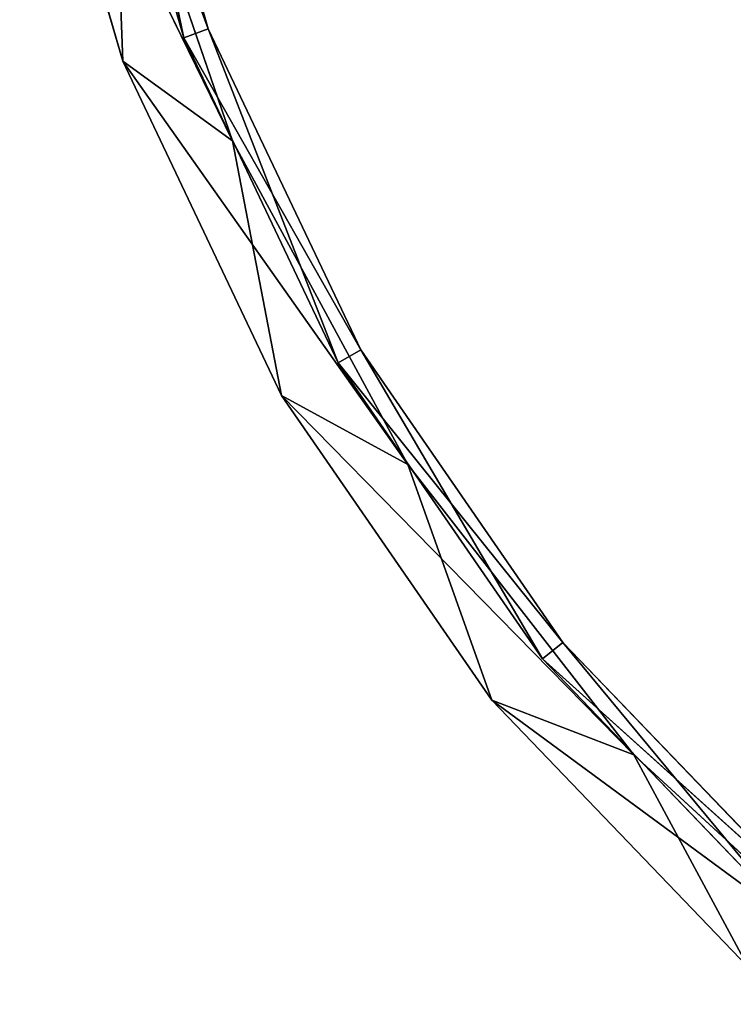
# Model space of a CAD drawing. Extents: x 0.2 to 45.2, y -45.2 to 0.
# Tile 1 of 106: x 0.7 to 7.7, y -39.9 to -30.3. Entities that reach past the tile are written whole.
import ezdxf

# ---------------------------------------------------------------- set-up
doc = ezdxf.new("R2010")
doc.units = 0
doc.header["$LTSCALE"] = 2.54
doc.layers.get('0').update_dxf_attribs({"color": 13, "linetype": 'CONTINUOUS'})

# ---------------------------------------------------------------- blocks, each defined once
blk = doc.blocks.new('CIRCOLO-LED-10813-10863_ST')
at = {"color": 0}
for p, q in [((0.6997, 2.5002, 27.2256), (2.7812, 2.5002, 31.482)), ((0.6997, 2.5002, 27.2256), (2.7812, 2.5002, 31.482)), ((0.6997, 2.5002, 27.2256), (1.7072, 2.5002, 30.7036)), ((0.6997, 2.5002, 27.2256), (1.7072, 2.5002, 30.7036)), ((0.6997, 2.5002, 27.2256), (1.7072, 1.0002, 30.7036)), ((0.6997, 2.5002, 27.2256), (1.7072, 1.0002, 30.7036)), ((1.3259, 2.5002, 27.0977), (2.5445, 2.5002, 30.3861)), ((1.3259, 2.5002, 27.0977), (2.5445, 2.5002, 30.3861)), ((1.3259, 2.5002, 27.0977), (2.3047, 2.5002, 30.477)), ((1.3259, 2.5002, 27.0977), (2.3047, 2.5002, 30.477)), ((1.3259, 2.5002, 27.0977), (2.3047, 1.0002, 30.477)), ((1.3259, 2.5002, 27.0977), (2.3047, 1.0002, 30.477)), ((2.5445, 2.5002, 30.3861), (1.5771, 2.5002, 27.0465)), ((2.5445, 1.0002, 30.3861), (1.5771, 2.5002, 27.0465)), ((2.5445, 2.5002, 30.3861), (1.5771, 2.5002, 27.0465)), ((2.5445, 1.0002, 30.3861), (1.5771, 2.5002, 27.0465)), ((2.7812, 2.5002, 31.482), (1.6121, 2.5002, 28.0766)), ((2.7812, 1.0002, 31.482), (1.6121, 2.5002, 28.0766)), ((2.7812, 2.5002, 31.482), (1.6121, 2.5002, 28.0766)), ((2.7812, 1.0002, 31.482), (1.6121, 2.5002, 28.0766)), ((1.7072, 2.5002, 30.7036), (2.7812, 2.5002, 31.482)), ((1.7072, 2.5002, 30.7036), (2.7812, 2.5002, 31.482)), ((1.7072, 2.5002, 30.7036), (4.4948, 2.5002, 34.6485)), ((1.7072, 2.5002, 30.7036), (4.4948, 2.5002, 34.6485)), ((1.7072, 2.5002, 30.7036), (3.2595, 2.5002, 33.975)), ((1.7072, 2.5002, 30.7036), (3.2595, 2.5002, 33.975)), ((1.7072, 2.5002, 30.7036), (3.2595, 1.0002, 33.975)), ((1.7072, 2.5002, 30.7036), (3.2595, 1.0002, 33.975)), ((1.7072, 2.5002, 30.7036), (1.7072, 1.0002, 30.7036)), ((1.7072, 2.5002, 30.7036), (1.7072, 1.0002, 30.7036)), ((2.3047, 2.5002, 30.477), (2.5445, 2.5002, 30.3861)), ((2.3047, 2.5002, 30.477), (2.5445, 2.5002, 30.3861)), ((2.3047, 2.5002, 30.477), (4.035, 2.5002, 33.5272)), ((2.3047, 2.5002, 30.477), (4.035, 2.5002, 33.5272)), ((2.3047, 2.5002, 30.477), (3.8129, 2.5002, 33.6555)), ((2.3047, 2.5002, 30.477), (3.8129, 2.5002, 33.6555)), ((2.3047, 2.5002, 30.477), (3.8129, 1.0002, 33.6555)), ((2.3047, 2.5002, 30.477), (3.8129, 1.0002, 33.6555)), ((2.3047, 2.5002, 30.477), (2.3047, 1.0002, 30.477)), ((2.3047, 2.5002, 30.477), (2.3047, 1.0002, 30.477)), ((4.035, 2.5002, 33.5272), (2.5445, 2.5002, 30.3861)), ((4.035, 1.0002, 33.5272), (2.5445, 2.5002, 30.3861)), ((4.035, 2.5002, 33.5272), (2.5445, 2.5002, 30.3861)), ((4.035, 1.0002, 33.5272), (2.5445, 2.5002, 30.3861)), ((2.5445, 1.0002, 30.3861), (2.5445, 2.5002, 30.3861)), ((2.5445, 1.0002, 30.3861), (2.5445, 2.5002, 30.3861)), ((4.4948, 2.5002, 34.6485), (2.7812, 2.5002, 31.482)), ((4.4948, 1.0002, 34.6485), (2.7812, 2.5002, 31.482)), ((4.4948, 2.5002, 34.6485), (2.7812, 2.5002, 31.482)), ((4.4948, 1.0002, 34.6485), (2.7812, 2.5002, 31.482)), ((2.7812, 1.0002, 31.482), (2.7812, 2.5002, 31.482)), ((2.7812, 1.0002, 31.482), (2.7812, 2.5002, 31.482)), ((3.2595, 2.5002, 33.975), (4.4948, 2.5002, 34.6485)), ((3.2595, 2.5002, 33.975), (4.4948, 2.5002, 34.6485)), ((3.2595, 2.5002, 33.975), (6.7062, 2.5002, 37.4897)), ((3.2595, 2.5002, 33.975), (6.7062, 2.5002, 37.4897)), ((3.2595, 2.5002, 33.975), (5.3164, 2.5002, 36.955)), ((3.2595, 2.5002, 33.975), (5.3164, 2.5002, 36.955)), ((3.2595, 2.5002, 33.975), (5.3164, 1.0002, 36.955)), ((3.2595, 2.5002, 33.975), (5.3164, 1.0002, 36.955)), ((3.2595, 2.5002, 33.975), (3.2595, 1.0002, 33.975)), ((3.2595, 2.5002, 33.975), (3.2595, 1.0002, 33.975)), ((3.8129, 2.5002, 33.6555), (4.035, 2.5002, 33.5272)), ((3.8129, 2.5002, 33.6555), (4.035, 2.5002, 33.5272)), ((3.8129, 2.5002, 33.6555), (6.0101, 2.5002, 36.3887)), ((3.8129, 2.5002, 33.6555), (6.0101, 2.5002, 36.3887)), ((3.8129, 2.5002, 33.6555), (5.8114, 2.5002, 36.5508)), ((3.8129, 2.5002, 33.6555), (5.8114, 2.5002, 36.5508)), ((3.8129, 2.5002, 33.6555), (5.8114, 1.0002, 36.5508)), ((3.8129, 2.5002, 33.6555), (5.8114, 1.0002, 36.5508)), ((3.8129, 2.5002, 33.6555), (3.8129, 1.0002, 33.6555)), ((3.8129, 2.5002, 33.6555), (3.8129, 1.0002, 33.6555)), ((6.0101, 2.5002, 36.3887), (4.035, 2.5002, 33.5272)), ((6.0101, 1.0002, 36.3887), (4.035, 2.5002, 33.5272)), ((6.0101, 2.5002, 36.3887), (4.035, 2.5002, 33.5272)), ((6.0101, 1.0002, 36.3887), (4.035, 2.5002, 33.5272)), ((4.035, 1.0002, 33.5272), (4.035, 2.5002, 33.5272)), ((4.035, 1.0002, 33.5272), (4.035, 2.5002, 33.5272)), ((6.7062, 2.5002, 37.4897), (4.4948, 2.5002, 34.6485)), ((6.7062, 1.0002, 37.4897), (4.4948, 2.5002, 34.6485)), ((6.7062, 2.5002, 37.4897), (4.4948, 2.5002, 34.6485)), ((6.7062, 1.0002, 37.4897), (4.4948, 2.5002, 34.6485)), ((4.4948, 1.0002, 34.6485), (4.4948, 2.5002, 34.6485)), ((4.4948, 1.0002, 34.6485), (4.4948, 2.5002, 34.6485)), ((5.3164, 2.5002, 36.955), (6.7062, 2.5002, 37.4897)), ((5.3164, 2.5002, 36.955), (6.7062, 2.5002, 37.4897)), ((5.3164, 2.5002, 36.955), (9.3552, 2.5002, 39.9283)), ((5.3164, 2.5002, 36.955), (9.3552, 2.5002, 39.9283)), ((5.3164, 2.5002, 36.955), (7.8248, 2.5002, 39.5665)), ((5.3164, 2.5002, 36.955), (7.8248, 2.5002, 39.5665)), ((5.3164, 2.5002, 36.955), (7.8248, 1.0002, 39.5665)), ((5.3164, 2.5002, 36.955), (7.8248, 1.0002, 39.5665)), ((5.3164, 2.5002, 36.955), (5.3164, 1.0002, 36.955)), ((5.3164, 2.5002, 36.955), (5.3164, 1.0002, 36.955)), ((5.8114, 2.5002, 36.5508), (6.0101, 2.5002, 36.3887)), ((5.8114, 2.5002, 36.5508), (6.0101, 2.5002, 36.3887)), ((5.8114, 2.5002, 36.5508), (8.4186, 2.5002, 38.8962)), ((5.8114, 2.5002, 36.5508), (8.4186, 2.5002, 38.8962)), ((5.8114, 2.5002, 36.5508), (8.2486, 2.5002, 39.0881)), ((5.8114, 2.5002, 36.5508), (8.2486, 2.5002, 39.0881)), ((5.8114, 2.5002, 36.5508), (8.2486, 1.0002, 39.0881)), ((5.8114, 2.5002, 36.5508), (8.2486, 1.0002, 39.0881)), ((5.8114, 2.5002, 36.5508), (5.8114, 1.0002, 36.5508)), ((5.8114, 2.5002, 36.5508), (5.8114, 1.0002, 36.5508)), ((8.4186, 2.5002, 38.8962), (6.0101, 2.5002, 36.3887)), ((8.4186, 1.0002, 38.8962), (6.0101, 2.5002, 36.3887)), ((8.4186, 2.5002, 38.8962), (6.0101, 2.5002, 36.3887)), ((8.4186, 1.0002, 38.8962), (6.0101, 2.5002, 36.3887)), ((6.0101, 1.0002, 36.3887), (6.0101, 2.5002, 36.3887)), ((6.0101, 1.0002, 36.3887), (6.0101, 2.5002, 36.3887)), ((9.3552, 2.5002, 39.9283), (6.7062, 2.5002, 37.4897)), ((9.3552, 1.0002, 39.9283), (6.7062, 2.5002, 37.4897)), ((9.3552, 2.5002, 39.9283), (6.7062, 2.5002, 37.4897)), ((9.3552, 1.0002, 39.9283), (6.7062, 2.5002, 37.4897)), ((6.7062, 1.0002, 37.4897), (6.7062, 2.5002, 37.4897)), ((6.7062, 1.0002, 37.4897), (6.7062, 2.5002, 37.4897)), ((1.7072, 1.0002, 30.7036), (0.6997, 1.0002, 27.2256)), ((1.7072, 1.0002, 30.7036), (0.6997, 1.0002, 27.2256)), ((2.3047, 1.0002, 30.477), (1.3259, 1.0002, 27.0977)), ((2.3047, 1.0002, 30.477), (1.3259, 1.0002, 27.0977)), ((2.3047, 1.0002, 30.477), (1.5771, 1.0002, 27.0465)), ((1.5771, 1.0002, 27.0465), (2.5445, 1.0002, 30.3861)), ((2.3047, 1.0002, 30.477), (1.5771, 1.0002, 27.0465)), ((1.5771, 1.0002, 27.0465), (2.5445, 1.0002, 30.3861)), ((1.7072, 1.0002, 30.7036), (1.6121, 1.0002, 28.0766)), ((1.6121, 1.0002, 28.0766), (2.7812, 1.0002, 31.482)), ((1.7072, 1.0002, 30.7036), (1.6121, 1.0002, 28.0766)), ((1.6121, 1.0002, 28.0766), (2.7812, 1.0002, 31.482)), ((3.2595, 1.0002, 33.975), (1.7072, 1.0002, 30.7036)), ((1.7072, 1.0002, 30.7036), (2.7812, 1.0002, 31.482)), ((1.7072, 1.0002, 30.7036), (2.7812, 1.0002, 31.482)), ((3.2595, 1.0002, 33.975), (1.7072, 1.0002, 30.7036)), ((3.8129, 1.0002, 33.6555), (2.3047, 1.0002, 30.477)), ((2.3047, 1.0002, 30.477), (2.5445, 1.0002, 30.3861)), ((2.3047, 1.0002, 30.477), (2.5445, 1.0002, 30.3861)), ((3.8129, 1.0002, 33.6555), (2.3047, 1.0002, 30.477)), ((3.8129, 1.0002, 33.6555), (2.5445, 1.0002, 30.3861)), ((2.5445, 1.0002, 30.3861), (4.035, 1.0002, 33.5272)), ((3.8129, 1.0002, 33.6555), (2.5445, 1.0002, 30.3861)), ((2.5445, 1.0002, 30.3861), (4.035, 1.0002, 33.5272)), ((3.2595, 1.0002, 33.975), (2.7812, 1.0002, 31.482)), ((2.7812, 1.0002, 31.482), (4.4948, 1.0002, 34.6485)), ((3.2595, 1.0002, 33.975), (2.7812, 1.0002, 31.482)), ((2.7812, 1.0002, 31.482), (4.4948, 1.0002, 34.6485)), ((5.3164, 1.0002, 36.955), (3.2595, 1.0002, 33.975)), ((3.2595, 1.0002, 33.975), (4.4948, 1.0002, 34.6485)), ((3.2595, 1.0002, 33.975), (4.4948, 1.0002, 34.6485)), ((5.3164, 1.0002, 36.955), (3.2595, 1.0002, 33.975)), ((5.8114, 1.0002, 36.5508), (3.8129, 1.0002, 33.6555)), ((3.8129, 1.0002, 33.6555), (4.035, 1.0002, 33.5272)), ((3.8129, 1.0002, 33.6555), (4.035, 1.0002, 33.5272)), ((5.8114, 1.0002, 36.5508), (3.8129, 1.0002, 33.6555)), ((5.8114, 1.0002, 36.5508), (4.035, 1.0002, 33.5272)), ((4.035, 1.0002, 33.5272), (6.0101, 1.0002, 36.3887)), ((5.8114, 1.0002, 36.5508), (4.035, 1.0002, 33.5272)), ((4.035, 1.0002, 33.5272), (6.0101, 1.0002, 36.3887)), ((5.3164, 1.0002, 36.955), (4.4948, 1.0002, 34.6485)), ((4.4948, 1.0002, 34.6485), (6.7062, 1.0002, 37.4897)), ((5.3164, 1.0002, 36.955), (4.4948, 1.0002, 34.6485)), ((4.4948, 1.0002, 34.6485), (6.7062, 1.0002, 37.4897)), ((7.8248, 1.0002, 39.5665), (5.3164, 1.0002, 36.955)), ((5.3164, 1.0002, 36.955), (6.7062, 1.0002, 37.4897)), ((5.3164, 1.0002, 36.955), (6.7062, 1.0002, 37.4897)), ((7.8248, 1.0002, 39.5665), (5.3164, 1.0002, 36.955)), ((8.2486, 1.0002, 39.0881), (5.8114, 1.0002, 36.5508)), ((5.8114, 1.0002, 36.5508), (6.0101, 1.0002, 36.3887)), ((5.8114, 1.0002, 36.5508), (6.0101, 1.0002, 36.3887)), ((8.2486, 1.0002, 39.0881), (5.8114, 1.0002, 36.5508)), ((8.2486, 1.0002, 39.0881), (6.0101, 1.0002, 36.3887)), ((6.0101, 1.0002, 36.3887), (8.4186, 1.0002, 38.8962)), ((8.2486, 1.0002, 39.0881), (6.0101, 1.0002, 36.3887)), ((6.0101, 1.0002, 36.3887), (8.4186, 1.0002, 38.8962)), ((7.8248, 1.0002, 39.5665), (6.7062, 1.0002, 37.4897)), ((6.7062, 1.0002, 37.4897), (9.3552, 1.0002, 39.9283)), ((7.8248, 1.0002, 39.5665), (6.7062, 1.0002, 37.4897)), ((6.7062, 1.0002, 37.4897), (9.3552, 1.0002, 39.9283))]:
    blk.add_line(p, q, dxfattribs=at)
mesh = blk.add_polyface(dxfattribs=at)
corners = [(2.7812, 2.5002, 31.482), (1.6121, 2.5002, 28.0766), (0.6997, 2.5002, 27.2256)]
mesh.append_faces([[corners[k] for k in face] for face in [(0, 1, 2)]], dxfattribs={"color": 0})
mesh = blk.add_polyface(dxfattribs=at)
corners = [(2.7812, 2.5002, 31.482), (0.6997, 2.5002, 27.2256), (1.7072, 2.5002, 30.7036)]
mesh.append_faces([[corners[k] for k in face] for face in [(0, 1, 2)]], dxfattribs={"color": 0})
mesh = blk.add_polyface(dxfattribs=at)
corners = [(0.6997, 2.5002, 27.2256), (1.7072, 1.0002, 30.7036), (1.7072, 2.5002, 30.7036)]
mesh.append_faces([[corners[k] for k in face] for face in [(0, 1, 2)]], dxfattribs={"color": 0})
mesh = blk.add_polyface(dxfattribs=at)
corners = [(0.6997, 2.5002, 27.2256), (0.6997, 1.0002, 27.2256), (1.7072, 1.0002, 30.7036)]
mesh.append_faces([[corners[k] for k in face] for face in [(0, 1, 2)]], dxfattribs={"color": 0})
mesh = blk.add_polyface(dxfattribs=at)
corners = [(2.5445, 2.5002, 30.3861), (1.5771, 2.5002, 27.0465), (1.3259, 2.5002, 27.0977)]
mesh.append_faces([[corners[k] for k in face] for face in [(0, 1, 2)]], dxfattribs={"color": 0})
mesh = blk.add_polyface(dxfattribs=at)
corners = [(2.3047, 2.5002, 30.477), (2.5445, 2.5002, 30.3861), (1.3259, 2.5002, 27.0977)]
mesh.append_faces([[corners[k] for k in face] for face in [(0, 1, 2)]], dxfattribs={"color": 0})
mesh = blk.add_polyface(dxfattribs=at)
corners = [(1.3259, 2.5002, 27.0977), (2.3047, 1.0002, 30.477), (2.3047, 2.5002, 30.477)]
mesh.append_faces([[corners[k] for k in face] for face in [(0, 1, 2)]], dxfattribs={"color": 0})
mesh = blk.add_polyface(dxfattribs=at)
corners = [(1.3259, 2.5002, 27.0977), (1.3259, 1.0002, 27.0977), (2.3047, 1.0002, 30.477)]
mesh.append_faces([[corners[k] for k in face] for face in [(0, 1, 2)]], dxfattribs={"color": 0})
at = {"color": 9}
mesh = blk.add_polyface(dxfattribs=at)
corners = [(2.5445, 2.5002, 30.3861), (2.5445, 1.0002, 30.3861), (1.5771, 2.5002, 27.0465)]
mesh.append_faces([[corners[k] for k in face] for face in [(0, 1, 2)]], dxfattribs={"color": 9})
mesh = blk.add_polyface(dxfattribs=at)
corners = [(1.5771, 2.5002, 27.0465), (2.5445, 1.0002, 30.3861), (1.5771, 1.0002, 27.0465)]
mesh.append_faces([[corners[k] for k in face] for face in [(0, 1, 2)]], dxfattribs={"color": 9})
at = {"color": 0}
mesh = blk.add_polyface(dxfattribs=at)
corners = [(2.7812, 2.5002, 31.482), (2.7812, 1.0002, 31.482), (1.6121, 2.5002, 28.0766)]
mesh.append_faces([[corners[k] for k in face] for face in [(0, 1, 2)]], dxfattribs={"color": 0})
mesh = blk.add_polyface(dxfattribs=at)
corners = [(1.6121, 2.5002, 28.0766), (2.7812, 1.0002, 31.482), (1.6121, 1.0002, 28.0766)]
mesh.append_faces([[corners[k] for k in face] for face in [(0, 1, 2)]], dxfattribs={"color": 0})
mesh = blk.add_polyface(dxfattribs=at)
corners = [(4.4948, 2.5002, 34.6485), (2.7812, 2.5002, 31.482), (1.7072, 2.5002, 30.7036)]
mesh.append_faces([[corners[k] for k in face] for face in [(0, 1, 2)]], dxfattribs={"color": 0})
mesh = blk.add_polyface(dxfattribs=at)
corners = [(4.4948, 2.5002, 34.6485), (1.7072, 2.5002, 30.7036), (3.2595, 2.5002, 33.975)]
mesh.append_faces([[corners[k] for k in face] for face in [(0, 1, 2)]], dxfattribs={"color": 0})
mesh = blk.add_polyface(dxfattribs=at)
corners = [(1.7072, 2.5002, 30.7036), (3.2595, 1.0002, 33.975), (3.2595, 2.5002, 33.975)]
mesh.append_faces([[corners[k] for k in face] for face in [(0, 1, 2)]], dxfattribs={"color": 0})
mesh = blk.add_polyface(dxfattribs=at)
corners = [(1.7072, 2.5002, 30.7036), (1.7072, 1.0002, 30.7036), (3.2595, 1.0002, 33.975)]
mesh.append_faces([[corners[k] for k in face] for face in [(0, 1, 2)]], dxfattribs={"color": 0})
mesh = blk.add_polyface(dxfattribs=at)
corners = [(4.035, 2.5002, 33.5272), (2.5445, 2.5002, 30.3861), (2.3047, 2.5002, 30.477)]
mesh.append_faces([[corners[k] for k in face] for face in [(0, 1, 2)]], dxfattribs={"color": 0})
mesh = blk.add_polyface(dxfattribs=at)
corners = [(3.8129, 2.5002, 33.6555), (4.035, 2.5002, 33.5272), (2.3047, 2.5002, 30.477)]
mesh.append_faces([[corners[k] for k in face] for face in [(0, 1, 2)]], dxfattribs={"color": 0})
mesh = blk.add_polyface(dxfattribs=at)
corners = [(2.3047, 2.5002, 30.477), (3.8129, 1.0002, 33.6555), (3.8129, 2.5002, 33.6555)]
mesh.append_faces([[corners[k] for k in face] for face in [(0, 1, 2)]], dxfattribs={"color": 0})
mesh = blk.add_polyface(dxfattribs=at)
corners = [(2.3047, 2.5002, 30.477), (2.3047, 1.0002, 30.477), (3.8129, 1.0002, 33.6555)]
mesh.append_faces([[corners[k] for k in face] for face in [(0, 1, 2)]], dxfattribs={"color": 0})
at = {"color": 9}
mesh = blk.add_polyface(dxfattribs=at)
corners = [(4.035, 2.5002, 33.5272), (4.035, 1.0002, 33.5272), (2.5445, 2.5002, 30.3861)]
mesh.append_faces([[corners[k] for k in face] for face in [(0, 1, 2)]], dxfattribs={"color": 9})
mesh = blk.add_polyface(dxfattribs=at)
corners = [(2.5445, 2.5002, 30.3861), (4.035, 1.0002, 33.5272), (2.5445, 1.0002, 30.3861)]
mesh.append_faces([[corners[k] for k in face] for face in [(0, 1, 2)]], dxfattribs={"color": 9})
at = {"color": 0}
mesh = blk.add_polyface(dxfattribs=at)
corners = [(4.4948, 2.5002, 34.6485), (4.4948, 1.0002, 34.6485), (2.7812, 2.5002, 31.482)]
mesh.append_faces([[corners[k] for k in face] for face in [(0, 1, 2)]], dxfattribs={"color": 0})
mesh = blk.add_polyface(dxfattribs=at)
corners = [(2.7812, 2.5002, 31.482), (4.4948, 1.0002, 34.6485), (2.7812, 1.0002, 31.482)]
mesh.append_faces([[corners[k] for k in face] for face in [(0, 1, 2)]], dxfattribs={"color": 0})
mesh = blk.add_polyface(dxfattribs=at)
corners = [(6.7062, 2.5002, 37.4897), (4.4948, 2.5002, 34.6485), (3.2595, 2.5002, 33.975)]
mesh.append_faces([[corners[k] for k in face] for face in [(0, 1, 2)]], dxfattribs={"color": 0})
mesh = blk.add_polyface(dxfattribs=at)
corners = [(6.7062, 2.5002, 37.4897), (3.2595, 2.5002, 33.975), (5.3164, 2.5002, 36.955)]
mesh.append_faces([[corners[k] for k in face] for face in [(0, 1, 2)]], dxfattribs={"color": 0})
mesh = blk.add_polyface(dxfattribs=at)
corners = [(3.2595, 2.5002, 33.975), (5.3164, 1.0002, 36.955), (5.3164, 2.5002, 36.955)]
mesh.append_faces([[corners[k] for k in face] for face in [(0, 1, 2)]], dxfattribs={"color": 0})
mesh = blk.add_polyface(dxfattribs=at)
corners = [(3.2595, 2.5002, 33.975), (3.2595, 1.0002, 33.975), (5.3164, 1.0002, 36.955)]
mesh.append_faces([[corners[k] for k in face] for face in [(0, 1, 2)]], dxfattribs={"color": 0})
mesh = blk.add_polyface(dxfattribs=at)
corners = [(6.0101, 2.5002, 36.3887), (4.035, 2.5002, 33.5272), (3.8129, 2.5002, 33.6555)]
mesh.append_faces([[corners[k] for k in face] for face in [(0, 1, 2)]], dxfattribs={"color": 0})
mesh = blk.add_polyface(dxfattribs=at)
corners = [(5.8114, 2.5002, 36.5508), (6.0101, 2.5002, 36.3887), (3.8129, 2.5002, 33.6555)]
mesh.append_faces([[corners[k] for k in face] for face in [(0, 1, 2)]], dxfattribs={"color": 0})
mesh = blk.add_polyface(dxfattribs=at)
corners = [(3.8129, 2.5002, 33.6555), (5.8114, 1.0002, 36.5508), (5.8114, 2.5002, 36.5508)]
mesh.append_faces([[corners[k] for k in face] for face in [(0, 1, 2)]], dxfattribs={"color": 0})
mesh = blk.add_polyface(dxfattribs=at)
corners = [(3.8129, 2.5002, 33.6555), (3.8129, 1.0002, 33.6555), (5.8114, 1.0002, 36.5508)]
mesh.append_faces([[corners[k] for k in face] for face in [(0, 1, 2)]], dxfattribs={"color": 0})
at = {"color": 9}
mesh = blk.add_polyface(dxfattribs=at)
corners = [(6.0101, 2.5002, 36.3887), (6.0101, 1.0002, 36.3887), (4.035, 2.5002, 33.5272)]
mesh.append_faces([[corners[k] for k in face] for face in [(0, 1, 2)]], dxfattribs={"color": 9})
mesh = blk.add_polyface(dxfattribs=at)
corners = [(4.035, 2.5002, 33.5272), (6.0101, 1.0002, 36.3887), (4.035, 1.0002, 33.5272)]
mesh.append_faces([[corners[k] for k in face] for face in [(0, 1, 2)]], dxfattribs={"color": 9})
at = {"color": 0}
mesh = blk.add_polyface(dxfattribs=at)
corners = [(6.7062, 2.5002, 37.4897), (6.7062, 1.0002, 37.4897), (4.4948, 2.5002, 34.6485)]
mesh.append_faces([[corners[k] for k in face] for face in [(0, 1, 2)]], dxfattribs={"color": 0})
mesh = blk.add_polyface(dxfattribs=at)
corners = [(4.4948, 2.5002, 34.6485), (6.7062, 1.0002, 37.4897), (4.4948, 1.0002, 34.6485)]
mesh.append_faces([[corners[k] for k in face] for face in [(0, 1, 2)]], dxfattribs={"color": 0})
mesh = blk.add_polyface(dxfattribs=at)
corners = [(9.3552, 2.5002, 39.9283), (6.7062, 2.5002, 37.4897), (5.3164, 2.5002, 36.955)]
mesh.append_faces([[corners[k] for k in face] for face in [(0, 1, 2)]], dxfattribs={"color": 0})
mesh = blk.add_polyface(dxfattribs=at)
corners = [(9.3552, 2.5002, 39.9283), (5.3164, 2.5002, 36.955), (7.8248, 2.5002, 39.5665)]
mesh.append_faces([[corners[k] for k in face] for face in [(0, 1, 2)]], dxfattribs={"color": 0})
mesh = blk.add_polyface(dxfattribs=at)
corners = [(5.3164, 2.5002, 36.955), (7.8248, 1.0002, 39.5665), (7.8248, 2.5002, 39.5665)]
mesh.append_faces([[corners[k] for k in face] for face in [(0, 1, 2)]], dxfattribs={"color": 0})
mesh = blk.add_polyface(dxfattribs=at)
corners = [(5.3164, 2.5002, 36.955), (5.3164, 1.0002, 36.955), (7.8248, 1.0002, 39.5665)]
mesh.append_faces([[corners[k] for k in face] for face in [(0, 1, 2)]], dxfattribs={"color": 0})
mesh = blk.add_polyface(dxfattribs=at)
corners = [(8.4186, 2.5002, 38.8962), (6.0101, 2.5002, 36.3887), (5.8114, 2.5002, 36.5508)]
mesh.append_faces([[corners[k] for k in face] for face in [(0, 1, 2)]], dxfattribs={"color": 0})
mesh = blk.add_polyface(dxfattribs=at)
corners = [(8.2486, 2.5002, 39.0881), (8.4186, 2.5002, 38.8962), (5.8114, 2.5002, 36.5508)]
mesh.append_faces([[corners[k] for k in face] for face in [(0, 1, 2)]], dxfattribs={"color": 0})
mesh = blk.add_polyface(dxfattribs=at)
corners = [(5.8114, 2.5002, 36.5508), (8.2486, 1.0002, 39.0881), (8.2486, 2.5002, 39.0881)]
mesh.append_faces([[corners[k] for k in face] for face in [(0, 1, 2)]], dxfattribs={"color": 0})
mesh = blk.add_polyface(dxfattribs=at)
corners = [(5.8114, 2.5002, 36.5508), (5.8114, 1.0002, 36.5508), (8.2486, 1.0002, 39.0881)]
mesh.append_faces([[corners[k] for k in face] for face in [(0, 1, 2)]], dxfattribs={"color": 0})
at = {"color": 9}
mesh = blk.add_polyface(dxfattribs=at)
corners = [(8.4186, 2.5002, 38.8962), (8.4186, 1.0002, 38.8962), (6.0101, 2.5002, 36.3887)]
mesh.append_faces([[corners[k] for k in face] for face in [(0, 1, 2)]], dxfattribs={"color": 9})
mesh = blk.add_polyface(dxfattribs=at)
corners = [(6.0101, 2.5002, 36.3887), (8.4186, 1.0002, 38.8962), (6.0101, 1.0002, 36.3887)]
mesh.append_faces([[corners[k] for k in face] for face in [(0, 1, 2)]], dxfattribs={"color": 9})
at = {"color": 0}
mesh = blk.add_polyface(dxfattribs=at)
corners = [(9.3552, 1.0002, 39.9283), (6.7062, 2.5002, 37.4897), (9.3552, 2.5002, 39.9283)]
mesh.append_faces([[corners[k] for k in face] for face in [(0, 1, 2)]], dxfattribs={"color": 0})
mesh = blk.add_polyface(dxfattribs=at)
corners = [(9.3552, 1.0002, 39.9283), (6.7062, 1.0002, 37.4897), (6.7062, 2.5002, 37.4897)]
mesh.append_faces([[corners[k] for k in face] for face in [(0, 1, 2)]], dxfattribs={"color": 0})
mesh = blk.add_polyface(dxfattribs=at)
corners = [(1.7072, 1.0002, 30.7036), (0.6997, 1.0002, 27.2256), (1.6121, 1.0002, 28.0766)]
mesh.append_faces([[corners[k] for k in face] for face in [(0, 1, 2)]], dxfattribs={"color": 0})
mesh = blk.add_polyface(dxfattribs=at)
corners = [(2.3047, 1.0002, 30.477), (1.3259, 1.0002, 27.0977), (1.5771, 1.0002, 27.0465)]
mesh.append_faces([[corners[k] for k in face] for face in [(0, 1, 2)]], dxfattribs={"color": 0})
mesh = blk.add_polyface(dxfattribs=at)
corners = [(2.3047, 1.0002, 30.477), (1.5771, 1.0002, 27.0465), (2.5445, 1.0002, 30.3861)]
mesh.append_faces([[corners[k] for k in face] for face in [(0, 1, 2)]], dxfattribs={"color": 0})
mesh = blk.add_polyface(dxfattribs=at)
corners = [(2.7812, 1.0002, 31.482), (1.7072, 1.0002, 30.7036), (1.6121, 1.0002, 28.0766)]
mesh.append_faces([[corners[k] for k in face] for face in [(0, 1, 2)]], dxfattribs={"color": 0})
mesh = blk.add_polyface(dxfattribs=at)
corners = [(3.2595, 1.0002, 33.975), (1.7072, 1.0002, 30.7036), (2.7812, 1.0002, 31.482)]
mesh.append_faces([[corners[k] for k in face] for face in [(0, 1, 2)]], dxfattribs={"color": 0})
mesh = blk.add_polyface(dxfattribs=at)
corners = [(3.8129, 1.0002, 33.6555), (2.3047, 1.0002, 30.477), (2.5445, 1.0002, 30.3861)]
mesh.append_faces([[corners[k] for k in face] for face in [(0, 1, 2)]], dxfattribs={"color": 0})
mesh = blk.add_polyface(dxfattribs=at)
corners = [(3.8129, 1.0002, 33.6555), (2.5445, 1.0002, 30.3861), (4.035, 1.0002, 33.5272)]
mesh.append_faces([[corners[k] for k in face] for face in [(0, 1, 2)]], dxfattribs={"color": 0})
mesh = blk.add_polyface(dxfattribs=at)
corners = [(4.4948, 1.0002, 34.6485), (3.2595, 1.0002, 33.975), (2.7812, 1.0002, 31.482)]
mesh.append_faces([[corners[k] for k in face] for face in [(0, 1, 2)]], dxfattribs={"color": 0})
mesh = blk.add_polyface(dxfattribs=at)
corners = [(5.3164, 1.0002, 36.955), (3.2595, 1.0002, 33.975), (4.4948, 1.0002, 34.6485)]
mesh.append_faces([[corners[k] for k in face] for face in [(0, 1, 2)]], dxfattribs={"color": 0})
mesh = blk.add_polyface(dxfattribs=at)
corners = [(5.8114, 1.0002, 36.5508), (3.8129, 1.0002, 33.6555), (4.035, 1.0002, 33.5272)]
mesh.append_faces([[corners[k] for k in face] for face in [(0, 1, 2)]], dxfattribs={"color": 0})
mesh = blk.add_polyface(dxfattribs=at)
corners = [(5.8114, 1.0002, 36.5508), (4.035, 1.0002, 33.5272), (6.0101, 1.0002, 36.3887)]
mesh.append_faces([[corners[k] for k in face] for face in [(0, 1, 2)]], dxfattribs={"color": 0})
mesh = blk.add_polyface(dxfattribs=at)
corners = [(6.7062, 1.0002, 37.4897), (5.3164, 1.0002, 36.955), (4.4948, 1.0002, 34.6485)]
mesh.append_faces([[corners[k] for k in face] for face in [(0, 1, 2)]], dxfattribs={"color": 0})
mesh = blk.add_polyface(dxfattribs=at)
corners = [(7.8248, 1.0002, 39.5665), (5.3164, 1.0002, 36.955), (6.7062, 1.0002, 37.4897)]
mesh.append_faces([[corners[k] for k in face] for face in [(0, 1, 2)]], dxfattribs={"color": 0})
mesh = blk.add_polyface(dxfattribs=at)
corners = [(8.2486, 1.0002, 39.0881), (5.8114, 1.0002, 36.5508), (6.0101, 1.0002, 36.3887)]
mesh.append_faces([[corners[k] for k in face] for face in [(0, 1, 2)]], dxfattribs={"color": 0})
mesh = blk.add_polyface(dxfattribs=at)
corners = [(8.2486, 1.0002, 39.0881), (6.0101, 1.0002, 36.3887), (8.4186, 1.0002, 38.8962)]
mesh.append_faces([[corners[k] for k in face] for face in [(0, 1, 2)]], dxfattribs={"color": 0})
mesh = blk.add_polyface(dxfattribs=at)
corners = [(9.3552, 1.0002, 39.9283), (7.8248, 1.0002, 39.5665), (6.7062, 1.0002, 37.4897)]
mesh.append_faces([[corners[k] for k in face] for face in [(0, 1, 2)]], dxfattribs={"color": 0})

msp = doc.modelspace()

# ---------------------------------------------------------------- block references
at = {"color": 250, "extrusion": (0, -1, -5.55112e-16)}
msp.add_blockref('CIRCOLO-LED-10813-10863_ST', (0, 0), dxfattribs=at)

doc.saveas('drawing.dxf')
